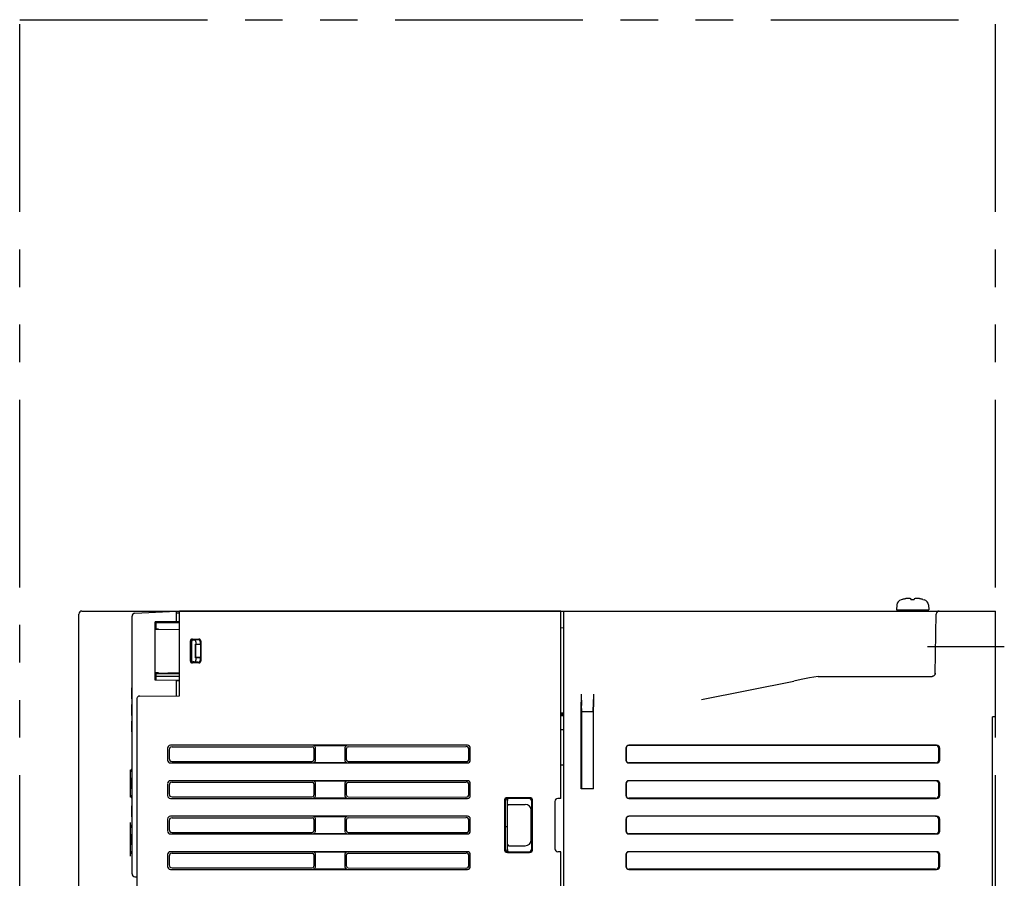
# Model space of a CAD drawing. Header units: millimetres. Extents: x -1 to 980, y -266 to 617.
# Tile 35 of 35: x 605 to 771, y 205 to 350. Entities that reach past the tile are written whole.
import ezdxf

# ---------------------------------------------------------------- set-up
doc = ezdxf.new("R2010")
doc.units = ezdxf.units.MM
doc.linetypes.add('PHANTOMX2', pattern=[127, 63.5, -12.7, 12.7, -12.7, 12.7, -12.7])
for name, color, linetype in [('10', 3, 'CONTINUOUS'), ('11', 2, 'CONTINUOUS'), ('12', 7, 'CONTINUOUS'), ('18', 1, 'PHANTOMX2')]:
    doc.layers.add(name, color=color, linetype=linetype)

msp = doc.modelspace()

# ---------------------------------------------------------------- linework, layer by layer
at = {"layer": '10'}
for p, q in [((754.25, 251.98), (754.04, 251.92)), ((754.27, 251.98), (754.25, 251.98)), ((755.72, 251.98), (755.72, 252.1)), ((755.72, 251.98), (756.28, 251.98)), ((756.28, 252.1), (756.28, 251.98)), ((757.75, 251.98), (757.73, 251.98)), ((757.75, 251.98), (757.96, 251.92)), ((615.5, 250), (770, 250)), ((632, 235.65), (632, 250)), ((632, 236.15), (632, 250)), ((696.5, 250), (632, 250)), ((696.5, 218.33), (696.5, 250)), ((696.5, 236.12), (696.5, 250)), ((697, 113.28), (697, 250)), ((753.32, 251.05), (753.25, 250.2)), ((753.25, 250.2), (758.75, 250.2)), ((758.65, 250.2), (758.65, 250)), ((758.68, 251.05), (758.75, 250.2)), ((770, 232.11), (770, 250)), ((615, 100.5), (615, 249.5)), ((759.82, 239.42), (759.99, 249.51)), ((696.5, 247.19), (697, 247.2)), ((633.88, 241.53), (633.88, 244.97)), ((633.9, 241.55), (633.9, 244.95)), ((634, 241.65), (634, 244.85)), ((634.06, 244.79), (634.06, 241.71)), ((634.18, 245.27), (635.32, 245.27)), ((634.2, 245.25), (635.3, 245.25)), ((635.16, 245.15), (634.3, 245.15)), ((634.46, 245.09), (634.36, 245.09)), ((634.8, 244.79), (634.8, 244.41)), ((635.5, 244.86), (635.5, 244.35)), ((635.6, 244.95), (635.6, 241.55)), ((635.62, 244.97), (635.62, 241.53)), ((634.74, 242.09), (634.74, 244.41)), ((634.8, 244.35), (634.74, 244.41)), ((634.8, 244.41), (634.74, 244.41)), ((635.5, 244.35), (634.8, 244.41)), ((634.8, 242.15), (634.8, 244.35)), ((635.5, 244.35), (634.8, 244.35)), ((634.74, 242.09), (634.8, 242.15)), ((634.8, 242.09), (634.74, 242.09)), ((634.8, 242.09), (635.5, 242.15)), ((635.5, 242.15), (634.8, 242.15)), ((634.8, 242.09), (634.8, 241.71)), ((635.5, 242.15), (635.5, 241.64)), ((635.32, 241.23), (634.18, 241.23)), ((635.3, 241.25), (634.2, 241.25)), ((635.16, 241.35), (634.3, 241.35)), ((634.46, 241.41), (634.36, 241.41)), ((720.29, 235.06), (735.92, 238.18)), ((740.05, 238.96), (759.32, 238.96)), ((759.49, 239), (759.47, 238.99)), ((759.81, 239.41), (759.8, 239.39)), ((759.8, 239.39), (759.8, 239.39)), ((759.82, 239.5), (759.81, 239.45)), ((759.81, 239.45), (759.81, 239.41)), ((624.8, 235.1), (624.8, 133.65)), ((625.3, 235.63), (632, 235.65)), ((699.96, 235.95), (699.99, 234.02)), ((699.96, 235.66), (699.96, 235.05)), ((699.96, 235.05), (699.97, 234.6)), ((702.04, 235.95), (702.01, 234.02)), ((702.03, 234.6), (702.04, 235.05)), ((702.04, 235.66), (702.04, 235.05)), ((700, 233), (699.97, 234.6)), ((699.97, 219.97), (699.97, 234.05)), ((700, 233.55), (699.99, 234.02)), ((700, 233.55), (700, 220)), ((702, 233), (702.03, 234.6)), ((702.01, 234.02), (702, 233.55)), ((702, 233.55), (702, 220)), ((702.03, 219.97), (702.03, 234.05)), ((696.5, 232.81), (697, 232.82)), ((696.5, 232.7), (697, 232.71)), ((696.5, 232.5), (697, 232.51)), ((696.5, 232.33), (697, 232.34)), ((700, 233), (702, 233)), ((770, 232.11), (769.5, 232.11)), ((769.5, 117.89), (769.5, 232.11)), ((696.5, 230), (697, 230)), ((630, 226.82), (630, 224.82)), ((630.27, 226.55), (630.27, 225.09)), ((680.7, 227.32), (630.5, 227.32)), ((630.77, 227.05), (654.45, 227.07)), ((654.67, 227.29), (660.33, 227.29)), ((654.75, 226.77), (654.75, 224.87)), ((654.97, 226.99), (654.97, 224.65)), ((660.03, 224.65), (660.03, 226.99)), ((660.25, 224.87), (660.25, 226.77)), ((660.55, 227.07), (680.47, 227.09)), ((680.97, 225.05), (680.97, 226.59)), ((681.2, 224.82), (681.2, 226.82)), ((707.5, 226.82), (707.5, 224.82)), ((707.53, 226.8), (707.53, 224.85)), ((760.05, 227.32), (708, 227.32)), ((759.87, 227.3), (708.02, 227.3)), ((760.43, 224.83), (760.43, 226.82)), ((760.6, 224.8), (760.6, 226.84)), ((630.5, 224.32), (680.7, 224.32)), ((630.77, 224.59), (654.45, 224.57)), ((660.33, 224.35), (654.67, 224.35)), ((660.55, 224.57), (680.47, 224.55)), ((696.5, 224), (697, 224)), ((708, 224.32), (760.05, 224.32)), ((759.87, 224.35), (708.02, 224.35)), ((630, 220.82), (630, 218.82)), ((630.27, 220.55), (630.27, 219.09)), ((680.7, 221.32), (630.5, 221.32)), ((630.77, 221.05), (654.45, 221.07)), ((654.67, 221.29), (660.33, 221.29)), ((654.75, 220.77), (654.75, 218.87)), ((654.97, 220.99), (654.97, 218.65)), ((660.03, 218.65), (660.03, 220.99)), ((660.25, 218.87), (660.25, 220.77)), ((660.55, 221.07), (680.47, 221.09)), ((680.97, 219.05), (680.97, 220.59)), ((681.2, 218.82), (681.2, 220.82)), ((700, 220), (699.97, 219.97)), ((702.03, 219.97), (699.97, 219.97)), ((700, 220), (702, 220)), ((702, 220), (702.03, 219.97)), ((707.5, 220.82), (707.5, 218.82)), ((707.53, 220.8), (707.53, 218.85)), ((760.05, 221.32), (708, 221.32)), ((759.87, 221.3), (708.02, 221.3)), ((760.43, 218.83), (760.43, 220.82)), ((760.6, 218.8), (760.6, 220.84)), ((630.5, 218.32), (680.7, 218.32)), ((630.77, 218.59), (654.45, 218.57)), ((660.33, 218.35), (654.67, 218.35)), ((660.55, 218.57), (680.47, 218.55)), ((691.23, 218.45), (687.47, 218.45)), ((691.1, 218.32), (687.6, 218.32)), ((696.5, 218.33), (696, 218.32)), ((708, 218.32), (760.05, 218.32)), ((759.87, 218.35), (708.02, 218.35)), ((686.97, 217.95), (686.97, 209.69)), ((687.1, 217.82), (687.1, 209.82)), ((687.5, 209.69), (687.5, 217.95)), ((687.82, 217.32), (690.5, 217.32)), ((691.6, 209.82), (691.6, 217.82)), ((691.73, 209.69), (691.73, 217.95)), ((695.5, 217.82), (695.5, 209.82)), ((630, 214.82), (630, 212.82)), ((680.7, 215.32), (630.5, 215.32)), ((630.77, 215.05), (654.45, 215.07)), ((654.67, 215.29), (660.33, 215.29)), ((654.97, 214.99), (654.97, 212.65)), ((660.03, 212.65), (660.03, 214.99)), ((660.55, 215.07), (680.47, 215.09)), ((681.2, 212.82), (681.2, 214.82)), ((691.5, 211.32), (691.5, 216.32)), ((707.5, 214.82), (707.5, 212.82)), ((707.53, 214.8), (707.53, 212.85)), ((760.05, 215.32), (708, 215.32)), ((759.87, 215.3), (708.02, 215.3)), ((760.43, 212.83), (760.43, 214.82)), ((760.6, 212.8), (760.6, 214.84)), ((630.27, 214.55), (630.27, 213.09)), ((654.75, 214.77), (654.75, 212.87)), ((660.25, 212.87), (660.25, 214.77)), ((680.97, 213.05), (680.97, 214.59)), ((687.5, 213.5), (687.1, 213.5)), ((630.5, 212.32), (680.7, 212.32)), ((630.77, 212.59), (654.45, 212.57)), ((660.33, 212.35), (654.67, 212.35)), ((660.55, 212.57), (680.47, 212.55)), ((708, 212.32), (760.05, 212.32)), ((759.87, 212.35), (708.02, 212.35)), ((687.82, 210.32), (690.5, 210.32)), ((630, 208.82), (630, 206.82)), ((630.27, 208.55), (630.27, 207.09)), ((680.7, 209.32), (630.5, 209.32)), ((630.77, 209.05), (654.45, 209.07)), ((654.67, 209.29), (660.33, 209.29)), ((654.75, 208.77), (654.75, 206.87)), ((654.97, 208.99), (654.97, 206.65)), ((660.03, 206.65), (660.03, 208.99)), ((660.25, 206.87), (660.25, 208.77)), ((660.55, 209.07), (680.47, 209.09)), ((680.97, 207.05), (680.97, 208.59)), ((681.2, 206.82), (681.2, 208.82)), ((687.47, 209.19), (691.23, 209.19)), ((687.6, 209.32), (691.1, 209.32)), ((696.5, 209.31), (696, 209.32)), ((696.5, 146.33), (696.5, 209.31)), ((707.5, 208.82), (707.5, 206.82)), ((707.53, 208.8), (707.53, 206.85)), ((760.05, 209.32), (708, 209.32)), ((759.87, 209.3), (708.02, 209.3)), ((760.43, 206.83), (760.43, 208.82)), ((760.6, 206.8), (760.6, 208.84)), ((630.77, 206.59), (654.45, 206.57)), ((660.55, 206.57), (680.47, 206.55)), ((630.5, 206.32), (680.7, 206.32)), ((660.33, 206.35), (654.67, 206.35)), ((708, 206.32), (760.05, 206.32)), ((759.87, 206.35), (708.02, 206.35))]:
    msp.add_line(p, q, dxfattribs=at)
for points in [[(740.05, 238.96), (738.55, 238.69), (737.16, 238.43), (735.92, 238.18)], [(759.47, 238.99), (759.45, 238.98), (759.42, 238.97), (759.39, 238.97), (759.36, 238.96), (759.33, 238.96), (759.32, 238.96)], [(759.8, 239.39), (759.8, 239.37), (759.78, 239.32), (759.76, 239.28), (759.74, 239.23), (759.71, 239.19), (759.67, 239.15), (759.64, 239.11), (759.61, 239.08), (759.57, 239.05), (759.53, 239.02), (759.49, 239)]]:
    msp.add_lwpolyline(points, dxfattribs=at)
for centre, radius, start, end in [((754.32, 250.96), 1, 106.257, 175), ((756, 245.2), 6.99, 99.6084, 104.2987), ((755.59, 246.92), 5.24, 92.1133, 98.2994), ((755.28, 250.35), 1.8, 75.7888, 86.2741), ((756.41, 246.92), 5.24, 81.7006, 87.8867), ((756, 245.2), 6.99, 75.7013, 80.3916), ((757.68, 250.96), 1, 5, 73.743), ((615.5, 249.5), 0.5, 90, 180), ((760.49, 249.5), 0.5, 90, 179), ((634.18, 244.97), 0.3, 89.9912, 179.9983), ((635.32, 244.97), 0.3, 359.9992, 89.9998), ((634.18, 241.53), 0.3, 179.9955, 270.002), ((635.32, 241.53), 0.3, 269.9965, 0.0102), ((740.05, 238.93), 0.0114, 5.7055, 15.5383), ((688.5, 217.95), 1, 158.7864, 180), ((696, 217.82), 0.5, 90.5, 180), ((696, 209.82), 0.5, 180, 269.5), ((688.5, 209.69), 1, 180, 201.2136)]:
    msp.add_arc(centre, radius, start, end, dxfattribs=at)
for centre, major_axis, ratio, start_param, end_param in [((756, 250.2), (0, 4.59), 0.57735, -4.712389, -4.6688), ((634.2, 244.95), (0.243, -0.175), 0.999519, 2.19551, 3.765849), ((634.3, 244.85), (-0.213, 0.213), 0.997265, -0.784029, 0.784029), ((634.36, 244.79), (-0.213, 0.213), 0.997265, -0.784029, 0.784029), ((634.45, 244.79), (0.346, 0.031), 0.862895, -0.077369, 1.467053), ((635.15, 244.85), (0.346, 0.031), 0.862895, -0.077369, 1.467053), ((635.3, 244.95), (0.115, 0.277), 0.999785, -1.178059, 0.392585), ((634.2, 241.55), (0.243, 0.175), 0.999519, 2.517336, 4.087676), ((634.3, 241.65), (0.213, 0.213), 0.997265, -3.925621, -2.357564), ((634.36, 241.71), (0.213, 0.213), 0.997265, 2.357564, 3.925621), ((634.45, 241.71), (-0.346, 0.031), 0.862895, 1.674539, 3.218962), ((635.15, 241.65), (0.346, -0.031), 0.862895, -1.467053, 0.077369), ((635.3, 241.55), (-0.115, 0.277), 0.999785, -3.534178, -1.963533), ((625.3, 235.13), (0.263, 0.426), 0.996936, 0.554398, 0.606758), ((699.99, 234.05), (0, 1), 0.017455, 0.989813, 1.570796), ((702.01, 234.05), (0, 1), 0.017455, -1.570796, -0.989813), ((630.5, 226.82), (0.356, -0.356), 0.992433, 2.359993, 3.923193), ((630.77, 226.55), (-0.336, 0.375), 0.993148, -0.726003, 0.837197), ((654.45, 226.77), (0.223, 0.204), 0.991641, -0.736027, 0.827173), ((654.67, 226.99), (0.214, 0.214), 0.992433, -0.7816, 0.7816), ((660.33, 226.99), (-0.214, 0.214), 0.992433, -0.7816, 0.7816), ((660.55, 226.77), (-0.201, 0.225), 0.993148, -0.726003, 0.837197), ((680.47, 226.59), (0.372, 0.34), 0.991641, -0.736027, 0.827173), ((680.7, 226.82), (0.356, 0.356), 0.992433, -0.7816, 0.7816), ((708, 226.82), (0.356, -0.356), 0.992433, 2.359993, 3.923193), ((708.03, 226.79), (-0.356, 0.356), 0.992433, -0.7816, 0.7816), ((759.85, 226.79), (0.572, 0.087), 0.86355, -0.130119, 1.397086), ((760.02, 226.82), (0.572, 0.087), 0.86355, -0.130119, 1.397086), ((630.5, 224.82), (0.356, 0.356), 0.992433, 2.359993, 3.923193), ((630.77, 225.09), (0.336, 0.375), 0.993148, -3.97879, -2.41559), ((654.45, 224.87), (0.223, -0.204), 0.991641, -0.827173, 0.736027), ((660.55, 224.87), (0.201, 0.225), 0.993148, -3.97879, -2.41559), ((680.47, 225.05), (0.372, -0.34), 0.991641, -0.827173, 0.736027), ((680.7, 224.82), (0.356, -0.356), 0.992433, -0.7816, 0.7816), ((708, 224.82), (0.356, 0.356), 0.992433, 2.359993, 3.923193), ((708.03, 224.85), (-0.356, -0.356), 0.992433, -0.7816, 0.7816), ((759.85, 224.85), (0.572, -0.087), 0.86355, -1.397086, 0.130119), ((760.02, 224.82), (0.572, -0.087), 0.86355, -1.397086, 0.130119), ((654.67, 224.65), (-0.214, 0.214), 0.992433, -3.923193, -2.359993), ((660.33, 224.65), (0.214, 0.214), 0.992433, -3.923193, -2.359993), ((630.5, 220.82), (0.356, -0.356), 0.992433, 2.359993, 3.923193), ((630.77, 220.55), (-0.336, 0.375), 0.993148, -0.726003, 0.837197), ((654.45, 220.77), (0.223, 0.204), 0.991641, -0.736027, 0.827173), ((654.67, 220.99), (0.214, 0.214), 0.992433, -0.7816, 0.7816), ((660.33, 220.99), (-0.214, 0.214), 0.992433, -0.7816, 0.7816), ((660.55, 220.77), (-0.201, 0.225), 0.993148, -0.726003, 0.837197), ((680.47, 220.59), (0.372, 0.34), 0.991641, -0.736027, 0.827173), ((680.7, 220.82), (0.356, 0.356), 0.992433, -0.7816, 0.7816), ((708, 220.82), (0.356, -0.356), 0.992433, 2.359993, 3.923193), ((708.03, 220.79), (-0.356, 0.356), 0.992433, -0.7816, 0.7816), ((759.85, 220.79), (0.572, 0.087), 0.86355, -0.130119, 1.397086), ((760.02, 220.82), (0.572, 0.087), 0.86355, -0.130119, 1.397086), ((630.5, 218.82), (0.356, 0.356), 0.992433, 2.359993, 3.923193), ((630.77, 219.09), (0.336, 0.375), 0.993148, -3.97879, -2.41559), ((654.45, 218.87), (0.223, -0.204), 0.991641, -0.827173, 0.736027), ((654.67, 218.65), (-0.214, 0.214), 0.992433, -3.923193, -2.359993), ((660.33, 218.65), (0.214, 0.214), 0.992433, -3.923193, -2.359993), ((660.55, 218.87), (0.201, 0.225), 0.993148, -3.97879, -2.41559), ((680.47, 219.05), (0.372, -0.34), 0.991641, -0.827173, 0.736027), ((680.7, 218.82), (0.356, -0.356), 0.992433, -0.7816, 0.7816), ((687.47, 217.95), (0.355, -0.355), 0.997265, 2.357564, 3.925621), ((687.6, 217.82), (-0.318, 0.388), 0.997676, -0.685161, 0.882896), ((691.1, 217.82), (0.379, 0.329), 0.996776, -0.712937, 0.85512), ((691.23, 217.95), (0.355, 0.355), 0.997265, -0.784029, 0.784029), ((708, 218.82), (0.356, 0.356), 0.992433, 2.359993, 3.923193), ((708.03, 218.85), (-0.356, -0.356), 0.992433, -0.7816, 0.7816), ((759.85, 218.85), (0.572, -0.087), 0.86355, -1.397086, 0.130119), ((760.02, 218.82), (0.572, -0.087), 0.86355, -1.397086, 0.130119), ((687.82, 217.02), (0.237, -0.185), 0.996243, 2.235208, 2.301371), ((690.5, 216.32), (0.689, 0.728), 0.99726, -0.811805, 0.756253), ((630.5, 214.82), (0.356, -0.356), 0.992433, 2.359993, 3.923193), ((630.77, 214.55), (-0.336, 0.375), 0.993148, -0.726003, 0.837197), ((654.45, 214.77), (0.223, 0.204), 0.991641, -0.736027, 0.827173), ((654.67, 214.99), (0.214, 0.214), 0.992433, -0.7816, 0.7816), ((660.33, 214.99), (-0.214, 0.214), 0.992433, -0.7816, 0.7816), ((660.55, 214.77), (-0.201, 0.225), 0.993148, -0.726003, 0.837197), ((680.47, 214.59), (0.372, 0.34), 0.991641, -0.736027, 0.827173), ((680.7, 214.82), (0.356, 0.356), 0.992433, -0.7816, 0.7816), ((708, 214.82), (0.356, -0.356), 0.992433, 2.359993, 3.923193), ((708.03, 214.79), (-0.356, 0.356), 0.992433, -0.7816, 0.7816), ((759.85, 214.79), (0.572, 0.087), 0.86355, -0.130119, 1.397086), ((760.02, 214.82), (0.572, 0.087), 0.86355, -0.130119, 1.397086), ((630.5, 212.82), (0.356, 0.356), 0.992433, 2.359993, 3.923193), ((630.77, 213.09), (0.336, 0.375), 0.993148, -3.97879, -2.41559), ((654.45, 212.87), (0.223, -0.204), 0.991641, -0.827173, 0.736027), ((654.67, 212.65), (-0.214, 0.214), 0.992433, -3.923193, -2.359993), ((660.33, 212.65), (0.214, 0.214), 0.992433, -3.923193, -2.359993), ((660.55, 212.87), (0.201, 0.225), 0.993148, -3.97879, -2.41559), ((680.47, 213.05), (0.372, -0.34), 0.991641, -0.827173, 0.736027), ((680.7, 212.82), (0.356, -0.356), 0.992433, -0.7816, 0.7816), ((708, 212.82), (0.356, 0.356), 0.992433, 2.359993, 3.923193), ((708.03, 212.85), (-0.356, -0.356), 0.992433, -0.7816, 0.7816), ((759.85, 212.85), (0.572, -0.087), 0.86355, -1.397086, 0.130119), ((760.02, 212.82), (0.572, -0.087), 0.86355, -1.397086, 0.130119), ((687.6, 209.82), (0.318, 0.388), 0.997676, -4.024489, -2.456432), ((687.82, 210.62), (0.237, 0.185), 0.996243, -2.301371, -2.235208), ((690.5, 211.32), (-0.689, 0.728), 0.99726, -3.897845, -2.329788), ((691.1, 209.82), (0.379, -0.329), 0.996776, -0.85512, 0.712937), ((630.5, 208.82), (0.356, -0.356), 0.992433, 2.359993, 3.923193), ((630.77, 208.55), (-0.336, 0.375), 0.993148, -0.726003, 0.837197), ((654.45, 208.77), (0.223, 0.204), 0.991641, -0.736027, 0.827173), ((654.67, 208.99), (0.214, 0.214), 0.992433, -0.7816, 0.7816), ((660.33, 208.99), (-0.214, 0.214), 0.992433, -0.7816, 0.7816), ((660.55, 208.77), (-0.201, 0.225), 0.993148, -0.726003, 0.837197), ((680.47, 208.59), (0.372, 0.34), 0.991641, -0.736027, 0.827173), ((680.7, 208.82), (0.356, 0.356), 0.992433, -0.7816, 0.7816), ((687.47, 209.69), (0.355, 0.355), 0.997265, 2.357564, 3.925621), ((691.23, 209.69), (0.355, -0.355), 0.997265, -0.784029, 0.784029), ((708, 208.82), (0.356, -0.356), 0.992433, 2.359993, 3.923193), ((708.03, 208.79), (-0.356, 0.356), 0.992433, -0.7816, 0.7816), ((759.85, 208.79), (0.572, 0.087), 0.86355, -0.130119, 1.397086), ((760.02, 208.82), (0.572, 0.087), 0.86355, -0.130119, 1.397086), ((630.5, 206.82), (0.356, 0.356), 0.992433, 2.359993, 3.923193), ((630.77, 207.09), (0.336, 0.375), 0.993148, -3.97879, -2.41559), ((654.45, 206.87), (0.223, -0.204), 0.991641, -0.827173, 0.736027), ((654.67, 206.65), (-0.214, 0.214), 0.992433, -3.923193, -2.359993), ((660.33, 206.65), (0.214, 0.214), 0.992433, -3.923193, -2.359993), ((660.55, 206.87), (0.201, 0.225), 0.993148, -3.97879, -2.41559), ((680.47, 207.05), (0.372, -0.34), 0.991641, -0.827173, 0.736027), ((680.7, 206.82), (0.356, -0.356), 0.992433, -0.7816, 0.7816), ((708, 206.82), (0.356, 0.356), 0.992433, 2.359993, 3.923193), ((708.03, 206.85), (-0.356, -0.356), 0.992433, -0.7816, 0.7816), ((759.85, 206.85), (0.572, -0.087), 0.86355, -1.397086, 0.130119), ((760.02, 206.82), (0.572, -0.087), 0.86355, -1.397086, 0.130119)]:
    msp.add_ellipse(centre, major_axis=major_axis, ratio=ratio, start_param=start_param, end_param=end_param, dxfattribs=at)
for points, knots in [([(756.6, 252.15), (756.58, 252.15), (756.47, 252.14), (756.36, 252.12), (756.28, 252.1)], [0, 0, 0, 0, 0.2483, 1, 1, 1, 1]), ([(625.27, 235.63), (625.24, 235.63), (625.16, 235.61), (625.06, 235.57), (624.97, 235.51), (624.89, 235.41), (624.82, 235.28), (624.8, 235.16), (624.8, 235.1)], [0, 0, 0, 0, 0.149122, 0.290605, 0.422919, 0.547281, 0.778928, 1, 1, 1, 1]), ([(687.5, 217.04), (687.5, 217.07), (687.52, 217.13), (687.58, 217.22), (687.65, 217.28), (687.73, 217.31), (687.77, 217.32), (687.8, 217.32)], [0, 0, 0, 0, 0.213674, 0.44427, 0.704687, 0.849061, 1, 1, 1, 1]), ([(687.5, 210.6), (687.5, 210.57), (687.52, 210.51), (687.58, 210.42), (687.65, 210.36), (687.73, 210.33), (687.77, 210.32), (687.8, 210.32)], [0, 0, 0, 0, 0.213674, 0.44427, 0.704687, 0.849061, 1, 1, 1, 1])]:
    msp.add_open_spline(points, degree=3, knots=knots, dxfattribs=at)
at = {"layer": '11'}
for p, q in [((624.47, 249.63), (631.5, 250)), ((631.5, 248.03), (631.5, 250)), ((624, 205.57), (624, 249.13)), ((631.5, 248.23), (627.93, 248.16)), ((628, 248.14), (627.93, 248.16)), ((627.93, 238.34), (627.93, 248.16)), ((631.5, 248.19), (628, 248.13)), ((628, 248.14), (628, 246.97)), ((631.5, 249.7), (632, 249.7)), ((631.5, 248.22), (632, 248.22)), ((632, 248.19), (631.5, 248.19)), ((627.98, 246.95), (628, 246.97)), ((632, 248), (628, 247.97)), ((628, 246.97), (632, 246.9)), ((628, 238.36), (627.93, 238.34)), ((631.5, 238.27), (627.93, 238.34)), ((627.98, 239.55), (628, 239.53)), ((628, 239.53), (632, 239.6)), ((628, 239.53), (628, 238.36)), ((628, 239.39), (631.5, 239.45)), ((628, 239.02), (632, 238.98)), ((628, 238.36), (631.5, 238.3)), ((631.5, 239.45), (632, 239.45)), ((631.5, 238.3), (631.5, 238.3)), ((631.5, 235.65), (631.5, 238.3)), ((631.5, 238.3), (632, 238.3)), ((631.5, 238.28), (632, 238.28)), ((623.99, 235.17), (623.99, 237.03)), ((624, 237.03), (623.99, 237.03)), ((624, 237), (623.99, 237)), ((624, 235.2), (623.99, 235.2)), ((623.99, 235.17), (624, 235.17)), ((623.99, 232.37), (623.99, 234.23)), ((624, 234.23), (623.99, 234.23)), ((624, 234.2), (623.99, 234.2)), ((624, 232.4), (623.99, 232.4)), ((623.99, 232.37), (624, 232.37)), ((623.99, 229.6), (623.99, 231.4)), ((624, 231.4), (623.99, 231.4)), ((624, 229.6), (623.99, 229.6)), ((623.74, 218.52), (623.74, 223.15)), ((623.74, 218.52), (623.74, 223.15)), ((623.74, 223.15), (623.74, 223.15)), ((623.74, 222.82), (623.74, 222.82)), ((623.99, 219.92), (623.99, 221.78)), ((624, 221.78), (623.99, 221.78)), ((624, 221.72), (623.99, 221.72)), ((623.74, 221.07), (623.74, 221.07)), ((623.74, 220.41), (623.74, 220.41)), ((624, 221.42), (623.99, 221.42)), ((624, 219.92), (623.99, 219.92)), ((623.74, 218.88), (623.74, 218.88)), ((623.74, 218.52), (623.74, 218.52)), ((623.99, 215.19), (623.99, 217.05)), ((624, 217.05), (623.99, 217.05)), ((624, 216.99), (623.99, 216.99)), ((624, 216.69), (623.99, 216.69)), ((624, 215.19), (623.99, 215.19)), ((623.73, 208.57), (623.73, 214.23)), ((623.74, 214.23), (623.73, 214.23)), ((623.74, 214.2), (623.73, 214.2)), ((623.74, 208.6), (623.74, 214.23)), ((623.74, 209.43), (623.74, 213.37)), ((623.74, 213.37), (623.74, 213.37)), ((623.74, 212.12), (623.73, 212.12)), ((623.74, 212), (623.73, 212)), ((623.74, 211.84), (623.74, 211.84)), ((623.99, 210.5), (623.99, 212.3)), ((624, 212.3), (623.99, 212.3)), ((623.74, 210.86), (623.73, 210.86)), ((623.74, 210.12), (623.73, 210.12)), ((623.74, 211.18), (623.74, 211.18)), ((624, 210.5), (623.99, 210.5)), ((623.74, 208.6), (623.73, 208.6)), ((623.74, 208.57), (623.73, 208.57)), ((623.74, 209.43), (623.74, 209.43)), ((623.74, 208.57), (623.74, 208.59)), ((624.49, 205.07), (624.8, 205.06))]:
    msp.add_line(p, q, dxfattribs=at)
for centre, radius, start, end in [((624.5, 249.13), 0.5, 93, 180), ((624.44, 222.83), 0.7, 129.0242, 180), ((624.44, 218.87), 0.7, 180, 230.9758), ((624.44, 213.38), 0.7, 129.0242, 180), ((624.44, 209.42), 0.7, 180, 230.9758), ((624.5, 205.57), 0.5, 180, 269)]:
    msp.add_arc(centre, radius, start, end, dxfattribs=at)
msp.add_ellipse((628.47, 246.94), major_axis=(0.5, -0.009), ratio=0.0524, start_param=1.571714, end_param=3.09015, dxfattribs=at)
for points, knots in [([(631.5, 248.03), (631.5, 248.02), (631.5, 248.02), (631.5, 248.01), (631.5, 248), (631.5, 248), (631.5, 248), (631.5, 248), (631.5, 248), (631.5, 248)], [0, 0, 0, 0, 0.433415, 0.604809, 0.745509, 0.855334, 0.934154, 0.982023, 1, 1, 1, 1]), ([(628.47, 239.54), (628.44, 239.54), (628.38, 239.54), (628.29, 239.54), (628.21, 239.54), (628.14, 239.54), (628.1, 239.54), (628.07, 239.54), (628.04, 239.54), (628.02, 239.55), (628, 239.55), (627.99, 239.55), (627.98, 239.55), (627.98, 239.55), (627.98, 239.55), (627.98, 239.55)], [0, 0, 0, 0, 0.188496, 0.370208, 0.538615, 0.687676, 0.753257, 0.812076, 0.863616, 0.907431, 0.943154, 0.970514, 0.989378, 0.99567, 1, 1, 1, 1]), ([(631.5, 239.45), (631.5, 239.45), (631.5, 239.45), (631.5, 239.45), (631.5, 239.45), (631.5, 239.45), (631.5, 239.45), (631.5, 239.46), (631.5, 239.46), (631.5, 239.47), (631.5, 239.48), (631.5, 239.49), (631.5, 239.51), (631.5, 239.53), (631.5, 239.56), (631.5, 239.58), (631.5, 239.59)], [0, 0, 0, 0, 0.001222, 0.004473, 0.009826, 0.017289, 0.03853, 0.068118, 0.105942, 0.151849, 0.205655, 0.267147, 0.41216, 0.584556, 0.781559, 1, 1, 1, 1])]:
    msp.add_open_spline(points, degree=3, knots=knots, dxfattribs=at)
at = {"layer": '12'}
msp.add_line((758.5, 244), (771.5, 244), dxfattribs=at)
at = {"layer": '18', "ltscale": 0.5}
for p, q in [((605, 350), (770, 350)), ((605, 0), (605, 350)), ((770, 0), (770, 350))]:
    msp.add_line(p, q, dxfattribs=at)

doc.saveas('drawing.dxf')
